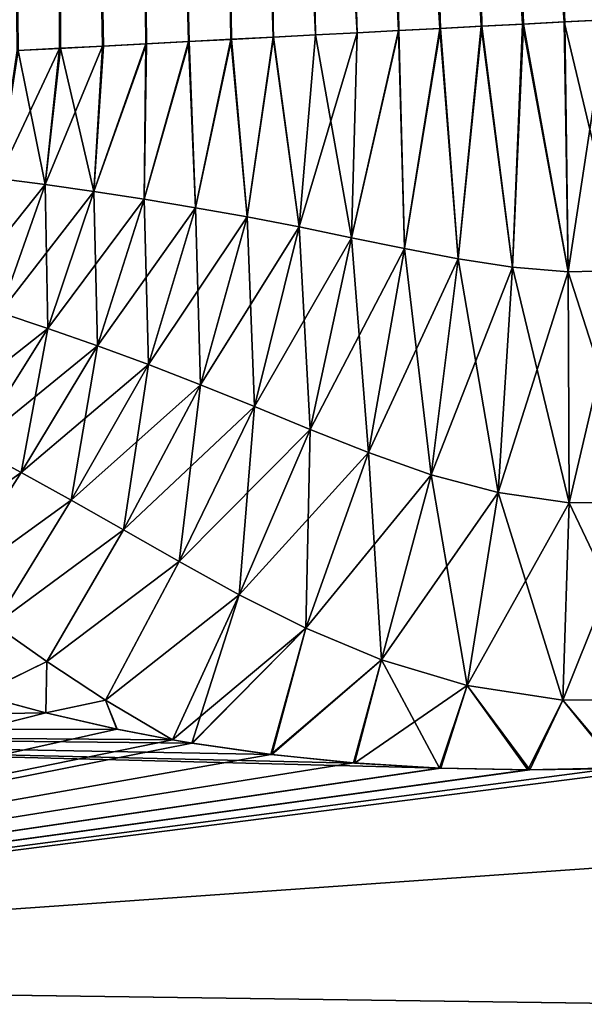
# Model space of a CAD drawing. Header units: millimetres. Extents: x -68 to 68, y -375 to 321.
# Tile 32 of 48: x 44.57 to 49.1, y 70.98 to 78.88. Entities that reach past the tile are written whole.
import ezdxf

# ---------------------------------------------------------------- set-up
doc = ezdxf.new("R2010")
doc.units = ezdxf.units.MM
doc.header["$LTSCALE"] = 33.374815
for name, color, linetype in [('20', 7, 'CONTINUOUS'), ('25', 7, 'CONTINUOUS'), ('27', 7, 'CONTINUOUS'), ('28', 7, 'CONTINUOUS'), ('29', 7, 'CONTINUOUS')]:
    doc.layers.add(name, color=color, linetype=linetype)

msp = doc.modelspace()

# ---------------------------------------------------------------- linework, layer by layer
at = {"layer": '20', "color": 7, "linetype": 'CONTINUOUS', "true_color": 0x999999}
for points in [[(44.7834, 73.3211, -8.6034), (36.0586, 73.1826, -8.2505), (44.243, 73.4668, -8.3369), (44.7834, 73.3211, -8.6034)], [(44.2475, 73.4655, 8.3393), (36.3057, 71.17, 11.0412), (44.7838, 73.321, 8.6036), (44.2475, 73.4655, 8.3393)], [(45.3563, 73.1907, -8.8362), (36.0586, 73.1826, -8.2505), (44.7834, 73.3211, -8.6034), (45.3563, 73.1907, -8.8362)], [(44.7838, 73.321, 8.6036), (36.3057, 71.17, 11.0412), (45.3529, 73.1914, 8.8349), (44.7838, 73.321, 8.6036)], [(45.8008, 73.1056, -8.9863), (36.0586, 73.1826, -8.2505), (45.3563, 73.1907, -8.8362), (45.8008, 73.1056, -8.9863)], [(36.3057, 71.17, -11.0412), (36.0586, 73.1826, -8.2505), (47.9527, 72.8771, -9.4133), (36.3057, 71.17, -11.0412)], [(47.9527, 72.8771, -9.4133), (36.0586, 73.1826, -8.2505), (47.2608, 72.9189, -9.3241), (47.9527, 72.8771, -9.4133)], [(47.2608, 72.9189, -9.3241), (36.0586, 73.1826, -8.2505), (46.596, 72.9869, -9.1973), (47.2608, 72.9189, -9.3241)], [(46.596, 72.9869, -9.1973), (36.0586, 73.1826, -8.2505), (45.9608, 73.0783, -9.0344), (46.596, 72.9869, -9.1973)], [(45.9608, 73.0783, -9.0344), (36.0586, 73.1826, -8.2505), (45.8008, 73.1056, -8.9863), (45.9608, 73.0783, -9.0344)], [(45.3529, 73.1914, 8.8349), (36.3057, 71.17, 11.0412), (45.8006, 73.1056, 8.9862), (45.3529, 73.1914, 8.8349)], [(45.8006, 73.1056, 8.9862), (36.3057, 71.17, 11.0412), (45.9545, 73.0794, 9.0325), (45.8006, 73.1056, 8.9862)], [(45.9545, 73.0794, 9.0325), (36.3057, 71.17, 11.0412), (46.5879, 72.9879, 9.1955), (45.9545, 73.0794, 9.0325)], [(63.073, 73.0543, 9.7866), (36.3057, 71.17, 11.0412), (63.3499, 70.7989, 11.8327), (63.073, 73.0543, 9.7866)], [(36.3057, 71.17, 11.0412), (63.073, 73.0543, 9.7866), (50.0944, 72.9282, 9.4439), (36.3057, 71.17, 11.0412)], [(63.35, 70.7986, -11.8329), (36.3057, 71.17, -11.0412), (63.0731, 73.0539, -9.787), (63.35, 70.7986, -11.8329)], [(63.0731, 73.0539, -9.787), (36.3057, 71.17, -11.0412), (48.6653, 72.8641, -9.4635), (63.0731, 73.0539, -9.787)], [(49.3896, 72.8815, -9.4733), (63.0731, 73.0539, -9.787), (48.6653, 72.8641, -9.4635), (49.3896, 72.8815, -9.4733)], [(46.5879, 72.9879, 9.1955), (36.3057, 71.17, 11.0412), (47.2514, 72.9196, 9.3226), (46.5879, 72.9879, 9.1955)], [(49.3719, 72.8807, 9.4736), (36.3057, 71.17, 11.0412), (50.0944, 72.9282, 9.4439), (49.3719, 72.8807, 9.4736)], [(47.2514, 72.9196, 9.3226), (36.3057, 71.17, 11.0412), (47.9413, 72.8775, 9.4122), (47.2514, 72.9196, 9.3226)], [(48.6509, 72.864, 9.4629), (36.3057, 71.17, 11.0412), (49.3719, 72.8807, 9.4736), (48.6509, 72.864, 9.4629)], [(47.9413, 72.8775, 9.4122), (36.3057, 71.17, 11.0412), (48.6509, 72.864, 9.4629), (47.9413, 72.8775, 9.4122)], [(48.6653, 72.8641, -9.4635), (36.3057, 71.17, -11.0412), (47.9527, 72.8771, -9.4133), (48.6653, 72.8641, -9.4635)], [(36.3057, 71.17, 11.0412), (36.6181, 68.6256, 13.3492), (63.3499, 70.7989, 11.8327), (36.3057, 71.17, 11.0412)], [(36.6181, 68.6256, -13.3492), (36.3057, 71.17, -11.0412), (63.35, 70.7986, -11.8329), (36.6181, 68.6256, -13.3492)]]:
    msp.add_3dface(points, dxfattribs=at)
at = {"layer": '25', "color": 7, "linetype": 'CONTINUOUS', "true_color": 0x999999}
for points in [[(47.9018, 100.892, 4.7), (47.2339, 100.857, 4.6522), (48.9416, 78.8609, 6.2412), (47.9018, 100.892, 4.7)], [(49.6067, 78.8957, 6.2179), (47.9018, 100.892, 4.7), (49.2744, 78.8783, 6.2384), (49.6067, 78.8957, 6.2179)], [(49.2744, 78.8783, 6.2384), (47.9018, 100.892, 4.7), (48.9416, 78.8609, 6.2412), (49.2744, 78.8783, 6.2384)], [(46.5795, 100.8227, 4.5096), (45.9521, 100.7899, 4.2753), (47.2805, 78.7738, 5.9837), (46.5795, 100.8227, 4.5096)], [(47.2339, 100.857, 4.6522), (46.5795, 100.8227, 4.5096), (47.9448, 78.8086, 6.1423), (47.2339, 100.857, 4.6522)], [(47.9448, 78.8086, 6.1423), (46.5795, 100.8227, 4.5096), (47.613, 78.7912, 6.0727), (47.9448, 78.8086, 6.1423)], [(47.613, 78.7912, 6.0727), (46.5795, 100.8227, 4.5096), (47.2805, 78.7738, 5.9837), (47.613, 78.7912, 6.0727)], [(48.9416, 78.8609, 6.2412), (47.2339, 100.857, 4.6522), (48.609, 78.8434, 6.2262), (48.9416, 78.8609, 6.2412)], [(48.609, 78.8434, 6.2262), (47.2339, 100.857, 4.6522), (48.2767, 78.826, 6.1933), (48.609, 78.8434, 6.2262)], [(48.2767, 78.826, 6.1933), (47.2339, 100.857, 4.6522), (47.9448, 78.8086, 6.1423), (48.2767, 78.826, 6.1933)], [(44.8282, 100.731, 3.552), (44.3547, 100.7061, 3.0778), (44.9019, 78.6491, 4.6541), (44.8282, 100.731, 3.552)], [(45.3643, 100.7591, 3.9539), (44.8282, 100.731, 3.552), (45.5918, 78.6853, 5.1896), (45.3643, 100.7591, 3.9539)], [(45.5918, 78.6853, 5.1896), (44.8282, 100.731, 3.552), (45.2464, 78.6672, 4.9409), (45.5918, 78.6853, 5.1896)], [(45.2464, 78.6672, 4.9409), (44.8282, 100.731, 3.552), (44.9019, 78.6491, 4.6541), (45.2464, 78.6672, 4.9409)], [(45.9521, 100.7899, 4.2753), (45.3643, 100.7591, 3.9539), (46.2746, 78.7211, 5.5864), (45.9521, 100.7899, 4.2753)], [(46.2746, 78.7211, 5.5864), (45.3643, 100.7591, 3.9539), (45.935, 78.7033, 5.4035), (46.2746, 78.7211, 5.5864)], [(45.935, 78.7033, 5.4035), (45.3643, 100.7591, 3.9539), (45.5918, 78.6853, 5.1896), (45.935, 78.7033, 5.4035)], [(47.2805, 78.7738, 5.9837), (45.9521, 100.7899, 4.2753), (46.9468, 78.7563, 5.874), (47.2805, 78.7738, 5.9837)], [(46.9468, 78.7563, 5.874), (45.9521, 100.7899, 4.2753), (46.6116, 78.7388, 5.7423), (46.9468, 78.7563, 5.874)], [(46.6116, 78.7388, 5.7423), (45.9521, 100.7899, 4.2753), (46.2746, 78.7211, 5.5864), (46.6116, 78.7388, 5.7423)], [(44.9019, 78.6491, 4.6541), (44.3547, 100.7061, 3.0778), (44.5627, 78.6314, 4.3266), (44.9019, 78.6491, 4.6541)]]:
    msp.add_3dface(points, dxfattribs=at)
at = {"layer": '27', "color": 7, "linetype": 'CONTINUOUS', "true_color": 0x999999}
for points in [[(47.2333, 100.857, -4.6521), (47.9013, 100.892, -4.7), (48.2812, 78.8263, -6.1938), (47.2333, 100.857, -4.6521)], [(48.2812, 78.8263, -6.1938), (47.9013, 100.892, -4.7), (48.6144, 78.8437, -6.2266), (48.2812, 78.8263, -6.1938)], [(48.6144, 78.8437, -6.2266), (47.9013, 100.892, -4.7), (48.9485, 78.8612, -6.2413), (48.6144, 78.8437, -6.2266)], [(48.9485, 78.8612, -6.2413), (47.9013, 100.892, -4.7), (49.2826, 78.8787, -6.2381), (48.9485, 78.8612, -6.2413)], [(45.9514, 100.7898, -4.275), (46.5788, 100.8227, -4.5094), (46.6088, 78.7386, -5.7411), (45.9514, 100.7898, -4.275)], [(46.5788, 100.8227, -4.5094), (47.2333, 100.857, -4.6521), (47.6164, 78.7914, -6.0735), (46.5788, 100.8227, -4.5094)], [(46.6088, 78.7386, -5.7411), (46.5788, 100.8227, -4.5094), (46.9468, 78.7563, -5.874), (46.6088, 78.7386, -5.7411)], [(46.9468, 78.7563, -5.874), (46.5788, 100.8227, -4.5094), (47.2826, 78.7739, -5.9843), (46.9468, 78.7563, -5.874)], [(47.2826, 78.7739, -5.9843), (46.5788, 100.8227, -4.5094), (47.6164, 78.7914, -6.0735), (47.2826, 78.7739, -5.9843)], [(47.6164, 78.7914, -6.0735), (47.2333, 100.857, -4.6521), (47.9488, 78.8088, -6.143), (47.6164, 78.7914, -6.0735)], [(47.9488, 78.8088, -6.143), (47.2333, 100.857, -4.6521), (48.2812, 78.8263, -6.1938), (47.9488, 78.8088, -6.143)], [(44.3542, 100.7061, -3.0773), (44.8276, 100.7309, -3.5515), (44.5547, 78.631, -4.3182), (44.3542, 100.7061, -3.0773)], [(44.5547, 78.631, -4.3182), (44.8276, 100.7309, -3.5515), (44.894, 78.6487, -4.6471), (44.5547, 78.631, -4.3182)], [(44.8276, 100.7309, -3.5515), (45.3637, 100.759, -3.9535), (45.2392, 78.6668, -4.9353), (44.8276, 100.7309, -3.5515)], [(44.894, 78.6487, -4.6471), (44.8276, 100.7309, -3.5515), (45.2392, 78.6668, -4.9353), (44.894, 78.6487, -4.6471)], [(45.2392, 78.6668, -4.9353), (45.3637, 100.759, -3.9535), (45.5853, 78.685, -5.1852), (45.2392, 78.6668, -4.9353)], [(45.3637, 100.759, -3.9535), (45.9514, 100.7898, -4.275), (45.9281, 78.7029, -5.3995), (45.3637, 100.759, -3.9535)], [(45.5853, 78.685, -5.1852), (45.3637, 100.759, -3.9535), (45.9281, 78.7029, -5.3995), (45.5853, 78.685, -5.1852)], [(45.9281, 78.7029, -5.3995), (45.9514, 100.7898, -4.275), (46.2691, 78.7208, -5.5837), (45.9281, 78.7029, -5.3995)], [(46.2691, 78.7208, -5.5837), (45.9514, 100.7898, -4.275), (46.6088, 78.7386, -5.7411), (46.2691, 78.7208, -5.5837)]]:
    msp.add_3dface(points, dxfattribs=at)
at = {"layer": '28', "color": 7, "linetype": 'CONTINUOUS', "true_color": 0x999999}
for points in [[(49.2744, 78.8783, 6.2384), (48.9416, 78.8609, 6.2412), (49.4187, 76.8678, 6.634), (49.2744, 78.8783, 6.2384)], [(47.613, 78.7912, 6.0727), (47.2805, 78.7738, 5.9837), (47.236, 77.1309, 6.2654), (47.613, 78.7912, 6.0727)], [(47.613, 78.7912, 6.0727), (47.236, 77.1309, 6.2654), (47.6602, 77.0431, 6.403), (47.613, 78.7912, 6.0727)], [(47.9448, 78.8086, 6.1423), (47.613, 78.7912, 6.0727), (47.6602, 77.0431, 6.403), (47.9448, 78.8086, 6.1423)], [(47.9448, 78.8086, 6.1423), (47.6602, 77.0431, 6.403), (48.0906, 76.96, 6.5123), (47.9448, 78.8086, 6.1423)], [(48.2767, 78.826, 6.1933), (47.9448, 78.8086, 6.1423), (48.0906, 76.96, 6.5123), (48.2767, 78.826, 6.1933)], [(48.2767, 78.826, 6.1933), (48.0906, 76.96, 6.5123), (48.5284, 76.8932, 6.5905), (48.2767, 78.826, 6.1933)], [(48.609, 78.8434, 6.2262), (48.2767, 78.826, 6.1933), (48.5284, 76.8932, 6.5905), (48.609, 78.8434, 6.2262)], [(48.609, 78.8434, 6.2262), (48.5284, 76.8932, 6.5905), (48.9727, 76.858, 6.6328), (48.609, 78.8434, 6.2262)], [(48.9416, 78.8609, 6.2412), (48.609, 78.8434, 6.2262), (48.9727, 76.858, 6.6328), (48.9416, 78.8609, 6.2412)], [(48.9416, 78.8609, 6.2412), (48.9727, 76.858, 6.6328), (49.4187, 76.8678, 6.634), (48.9416, 78.8609, 6.2412)], [(46.2746, 78.7211, 5.5864), (45.935, 78.7033, 5.4035), (45.9839, 77.371, 5.6753), (46.2746, 78.7211, 5.5864)], [(46.2746, 78.7211, 5.5864), (45.9839, 77.371, 5.6753), (46.3985, 77.2969, 5.9038), (46.2746, 78.7211, 5.5864)], [(46.6116, 78.7388, 5.7423), (46.2746, 78.7211, 5.5864), (46.3985, 77.2969, 5.9038), (46.6116, 78.7388, 5.7423)], [(46.6116, 78.7388, 5.7423), (46.3985, 77.2969, 5.9038), (46.8158, 77.2165, 6.0996), (46.6116, 78.7388, 5.7423)], [(46.9468, 78.7563, 5.874), (46.6116, 78.7388, 5.7423), (46.8158, 77.2165, 6.0996), (46.9468, 78.7563, 5.874)], [(46.9468, 78.7563, 5.874), (46.8158, 77.2165, 6.0996), (47.236, 77.1309, 6.2654), (46.9468, 78.7563, 5.874)], [(47.2805, 78.7738, 5.9837), (46.9468, 78.7563, 5.874), (47.236, 77.1309, 6.2654), (47.2805, 78.7738, 5.9837)], [(44.5627, 78.6314, 4.3266), (44.4012, 77.6064, 4.3783), (44.7776, 77.5562, 4.7645), (44.5627, 78.6314, 4.3266)], [(44.9019, 78.6491, 4.6541), (44.5627, 78.6314, 4.3266), (44.7776, 77.5562, 4.7645), (44.9019, 78.6491, 4.6541)], [(44.9019, 78.6491, 4.6541), (44.7776, 77.5562, 4.7645), (45.1701, 77.5003, 5.1082), (44.9019, 78.6491, 4.6541)], [(45.2464, 78.6672, 4.9409), (44.9019, 78.6491, 4.6541), (45.1701, 77.5003, 5.1082), (45.2464, 78.6672, 4.9409)], [(45.5918, 78.6853, 5.1896), (45.2464, 78.6672, 4.9409), (45.1701, 77.5003, 5.1082), (45.5918, 78.6853, 5.1896)], [(45.5918, 78.6853, 5.1896), (45.1701, 77.5003, 5.1082), (45.5735, 77.4387, 5.4111), (45.5918, 78.6853, 5.1896)], [(45.935, 78.7033, 5.4035), (45.5918, 78.6853, 5.1896), (45.5735, 77.4387, 5.4111), (45.935, 78.7033, 5.4035)], [(45.935, 78.7033, 5.4035), (45.5735, 77.4387, 5.4111), (45.9839, 77.371, 5.6753), (45.935, 78.7033, 5.4035)], [(44.4012, 77.6064, 4.3783), (44.4175, 76.5309, 4.9941), (44.7776, 77.5562, 4.7645), (44.4012, 77.6064, 4.3783)], [(44.4175, 76.5309, 4.9941), (44.8011, 76.4036, 5.3804), (44.7776, 77.5562, 4.7645), (44.4175, 76.5309, 4.9941)], [(44.7776, 77.5562, 4.7645), (44.8011, 76.4036, 5.3804), (45.1701, 77.5003, 5.1082), (44.7776, 77.5562, 4.7645)], [(44.8011, 76.4036, 5.3804), (45.1985, 76.2649, 5.7311), (45.1701, 77.5003, 5.1082), (44.8011, 76.4036, 5.3804)], [(45.1701, 77.5003, 5.1082), (45.1985, 76.2649, 5.7311), (45.5735, 77.4387, 5.4111), (45.1701, 77.5003, 5.1082)], [(45.1985, 76.2649, 5.7311), (45.607, 76.1143, 6.0496), (45.5735, 77.4387, 5.4111), (45.1985, 76.2649, 5.7311)], [(45.5735, 77.4387, 5.4111), (45.607, 76.1143, 6.0496), (45.9839, 77.371, 5.6753), (45.5735, 77.4387, 5.4111)], [(45.607, 76.1143, 6.0496), (46.0259, 75.9518, 6.3395), (45.9839, 77.371, 5.6753), (45.607, 76.1143, 6.0496)], [(45.9839, 77.371, 5.6753), (46.0259, 75.9518, 6.3395), (46.3985, 77.2969, 5.9038), (45.9839, 77.371, 5.6753)], [(46.0259, 75.9518, 6.3395), (46.4568, 75.7775, 6.6048), (46.3985, 77.2969, 5.9038), (46.0259, 75.9518, 6.3395)], [(46.3985, 77.2969, 5.9038), (46.4568, 75.7775, 6.6048), (46.8158, 77.2165, 6.0996), (46.3985, 77.2969, 5.9038)], [(46.4568, 75.7775, 6.6048), (46.9038, 75.5939, 6.8483), (46.8158, 77.2165, 6.0996), (46.4568, 75.7775, 6.6048)], [(46.8158, 77.2165, 6.0996), (46.9038, 75.5939, 6.8483), (47.236, 77.1309, 6.2654), (46.8158, 77.2165, 6.0996)], [(46.9038, 75.5939, 6.8483), (47.3737, 75.4072, 7.0699), (47.236, 77.1309, 6.2654), (46.9038, 75.5939, 6.8483)], [(47.236, 77.1309, 6.2654), (47.3737, 75.4072, 7.0699), (47.6602, 77.0431, 6.403), (47.236, 77.1309, 6.2654)], [(47.3737, 75.4072, 7.0699), (47.8747, 75.2306, 7.2642), (47.6602, 77.0431, 6.403), (47.3737, 75.4072, 7.0699)], [(47.6602, 77.0431, 6.403), (47.8747, 75.2306, 7.2642), (48.0906, 76.96, 6.5123), (47.6602, 77.0431, 6.403)], [(47.8747, 75.2306, 7.2642), (48.4124, 75.0866, 7.4176), (48.0906, 76.96, 6.5123), (47.8747, 75.2306, 7.2642)], [(48.0906, 76.96, 6.5123), (48.4124, 75.0866, 7.4176), (48.5284, 76.8932, 6.5905), (48.0906, 76.96, 6.5123)], [(48.4124, 75.0866, 7.4176), (48.9832, 75.0044, 7.5092), (48.5284, 76.8932, 6.5905), (48.4124, 75.0866, 7.4176)], [(48.5284, 76.8932, 6.5905), (48.9832, 75.0044, 7.5092), (48.9727, 76.858, 6.6328), (48.5284, 76.8932, 6.5905)], [(48.9727, 76.858, 6.6328), (49.5689, 75.0091, 7.5194), (49.4187, 76.8678, 6.634), (48.9727, 76.858, 6.6328)], [(48.9832, 75.0044, 7.5092), (49.5689, 75.0091, 7.5194), (48.9727, 76.858, 6.6328), (48.9832, 75.0044, 7.5092)], [(44.4175, 76.5309, 4.9941), (44.2028, 75.4537, 5.7709), (44.8011, 76.4036, 5.3804), (44.4175, 76.5309, 4.9941)], [(44.2028, 75.4537, 5.7709), (44.586, 75.2485, 6.1924), (44.8011, 76.4036, 5.3804), (44.2028, 75.4537, 5.7709)], [(44.8011, 76.4036, 5.3804), (44.586, 75.2485, 6.1924), (45.1985, 76.2649, 5.7311), (44.8011, 76.4036, 5.3804)], [(44.586, 75.2485, 6.1924), (44.9863, 75.0269, 6.5915), (45.1985, 76.2649, 5.7311), (44.586, 75.2485, 6.1924)], [(45.1985, 76.2649, 5.7311), (44.9863, 75.0269, 6.5915), (45.607, 76.1143, 6.0496), (45.1985, 76.2649, 5.7311)], [(44.9863, 75.0269, 6.5915), (45.4065, 74.7888, 6.9735), (45.607, 76.1143, 6.0496), (44.9863, 75.0269, 6.5915)], [(45.607, 76.1143, 6.0496), (45.4065, 74.7888, 6.9735), (46.0259, 75.9518, 6.3395), (45.607, 76.1143, 6.0496)], [(45.4065, 74.7888, 6.9735), (45.8525, 74.5349, 7.3434), (46.0259, 75.9518, 6.3395), (45.4065, 74.7888, 6.9735)], [(46.0259, 75.9518, 6.3395), (45.8525, 74.5349, 7.3434), (46.4568, 75.7775, 6.6048), (46.0259, 75.9518, 6.3395)], [(45.8525, 74.5349, 7.3434), (46.3352, 74.2687, 7.7045), (46.4568, 75.7775, 6.6048), (45.8525, 74.5349, 7.3434)], [(46.4568, 75.7775, 6.6048), (46.3352, 74.2687, 7.7045), (46.9038, 75.5939, 6.8483), (46.4568, 75.7775, 6.6048)], [(46.3352, 74.2687, 7.7045), (46.8703, 73.9996, 8.054), (46.9038, 75.5939, 6.8483), (46.3352, 74.2687, 7.7045)], [(46.9038, 75.5939, 6.8483), (46.8703, 73.9996, 8.054), (47.3737, 75.4072, 7.0699), (46.9038, 75.5939, 6.8483)], [(44.2028, 75.4537, 5.7709), (43.6226, 74.5611, 6.5575), (44.586, 75.2485, 6.1924), (44.2028, 75.4537, 5.7709)], [(46.8703, 73.9996, 8.054), (47.476, 73.7464, 8.3783), (47.3737, 75.4072, 7.0699), (46.8703, 73.9996, 8.054)], [(47.3737, 75.4072, 7.0699), (47.476, 73.7464, 8.3783), (47.8747, 75.2306, 7.2642), (47.3737, 75.4072, 7.0699)], [(43.6226, 74.5611, 6.5575), (43.9838, 74.3031, 7.043), (44.586, 75.2485, 6.1924), (43.6226, 74.5611, 6.5575)], [(44.586, 75.2485, 6.1924), (43.9838, 74.3031, 7.043), (44.9863, 75.0269, 6.5915), (44.586, 75.2485, 6.1924)], [(47.476, 73.7464, 8.3783), (48.1649, 73.541, 8.6467), (47.8747, 75.2306, 7.2642), (47.476, 73.7464, 8.3783)], [(47.8747, 75.2306, 7.2642), (48.1649, 73.541, 8.6467), (48.4124, 75.0866, 7.4176), (47.8747, 75.2306, 7.2642)], [(48.1649, 73.541, 8.6467), (48.9299, 73.4239, 8.8141), (48.4124, 75.0866, 7.4176), (48.1649, 73.541, 8.6467)], [(48.4124, 75.0866, 7.4176), (48.9299, 73.4239, 8.8141), (48.9832, 75.0044, 7.5092), (48.4124, 75.0866, 7.4176)], [(43.9838, 74.3031, 7.043), (44.371, 74.0269, 7.5232), (44.9863, 75.0269, 6.5915), (43.9838, 74.3031, 7.043)], [(44.9863, 75.0269, 6.5915), (44.371, 74.0269, 7.5232), (45.4065, 74.7888, 6.9735), (44.9863, 75.0269, 6.5915)], [(48.9299, 73.4239, 8.8141), (49.7323, 73.4295, 8.8382), (48.9832, 75.0044, 7.5092), (48.9299, 73.4239, 8.8141)], [(48.9832, 75.0044, 7.5092), (49.7323, 73.4295, 8.8382), (49.5689, 75.0091, 7.5194), (48.9832, 75.0044, 7.5092)], [(44.371, 74.0269, 7.5232), (44.7923, 73.7329, 8.0047), (45.4065, 74.7888, 6.9735), (44.371, 74.0269, 7.5232)], [(45.4065, 74.7888, 6.9735), (44.7923, 73.7329, 8.0047), (45.8525, 74.5349, 7.3434), (45.4065, 74.7888, 6.9735)], [(44.7923, 73.7329, 8.0047), (45.2618, 73.4234, 8.4927), (45.8525, 74.5349, 7.3434), (44.7923, 73.7329, 8.0047)], [(45.8525, 74.5349, 7.3434), (45.2618, 73.4234, 8.4927), (46.3352, 74.2687, 7.7045), (45.8525, 74.5349, 7.3434)], [(45.2618, 73.4234, 8.4927), (45.8006, 73.1056, 8.9862), (46.3352, 74.2687, 7.7045), (45.2618, 73.4234, 8.4927)], [(45.8006, 73.1056, 8.9862), (45.9545, 73.0794, 9.0325), (46.3352, 74.2687, 7.7045), (45.8006, 73.1056, 8.9862)], [(46.3352, 74.2687, 7.7045), (45.9545, 73.0794, 9.0325), (46.8703, 73.9996, 8.054), (46.3352, 74.2687, 7.7045)], [(44.371, 74.0269, 7.5232), (44.2475, 73.4655, 8.3393), (44.7923, 73.7329, 8.0047), (44.371, 74.0269, 7.5232)], [(45.9545, 73.0794, 9.0325), (46.5879, 72.9879, 9.1955), (46.8703, 73.9996, 8.054), (45.9545, 73.0794, 9.0325)], [(46.8703, 73.9996, 8.054), (46.5879, 72.9879, 9.1955), (47.476, 73.7464, 8.3783), (46.8703, 73.9996, 8.054)], [(44.2475, 73.4655, 8.3393), (44.7838, 73.321, 8.6036), (44.7923, 73.7329, 8.0047), (44.2475, 73.4655, 8.3393)], [(44.7923, 73.7329, 8.0047), (44.7838, 73.321, 8.6036), (45.2618, 73.4234, 8.4927), (44.7923, 73.7329, 8.0047)], [(46.5879, 72.9879, 9.1955), (47.2514, 72.9196, 9.3226), (47.476, 73.7464, 8.3783), (46.5879, 72.9879, 9.1955)], [(47.2514, 72.9196, 9.3226), (47.9413, 72.8775, 9.4122), (47.476, 73.7464, 8.3783), (47.2514, 72.9196, 9.3226)], [(47.476, 73.7464, 8.3783), (47.9413, 72.8775, 9.4122), (48.1649, 73.541, 8.6467), (47.476, 73.7464, 8.3783)], [(47.9413, 72.8775, 9.4122), (48.6509, 72.864, 9.4629), (48.1649, 73.541, 8.6467), (47.9413, 72.8775, 9.4122)], [(48.1649, 73.541, 8.6467), (48.6509, 72.864, 9.4629), (48.9299, 73.4239, 8.8141), (48.1649, 73.541, 8.6467)], [(44.7838, 73.321, 8.6036), (45.3529, 73.1914, 8.8349), (45.2618, 73.4234, 8.4927), (44.7838, 73.321, 8.6036)], [(45.3529, 73.1914, 8.8349), (45.8006, 73.1056, 8.9862), (45.2618, 73.4234, 8.4927), (45.3529, 73.1914, 8.8349)], [(48.6509, 72.864, 9.4629), (49.3719, 72.8807, 9.4736), (48.9299, 73.4239, 8.8141), (48.6509, 72.864, 9.4629)], [(48.9299, 73.4239, 8.8141), (49.3719, 72.8807, 9.4736), (49.7323, 73.4295, 8.8382), (48.9299, 73.4239, 8.8141)]]:
    msp.add_3dface(points, dxfattribs=at)
at = {"layer": '29', "color": 7, "linetype": 'CONTINUOUS', "true_color": 0x999999}
for points in [[(48.9485, 78.8612, -6.2413), (49.2826, 78.8787, -6.2381), (48.9727, 76.858, -6.6328), (48.9485, 78.8612, -6.2413)], [(49.2826, 78.8787, -6.2381), (49.4188, 76.8678, -6.634), (48.9727, 76.858, -6.6328), (49.2826, 78.8787, -6.2381)], [(47.2826, 78.7739, -5.9843), (47.6164, 78.7914, -6.0735), (47.236, 77.1309, -6.2654), (47.2826, 78.7739, -5.9843)], [(47.6164, 78.7914, -6.0735), (47.6603, 77.0431, -6.403), (47.236, 77.1309, -6.2654), (47.6164, 78.7914, -6.0735)], [(47.6164, 78.7914, -6.0735), (47.9488, 78.8088, -6.143), (47.6603, 77.0431, -6.403), (47.6164, 78.7914, -6.0735)], [(47.9488, 78.8088, -6.143), (48.0906, 76.96, -6.5123), (47.6603, 77.0431, -6.403), (47.9488, 78.8088, -6.143)], [(47.9488, 78.8088, -6.143), (48.2812, 78.8263, -6.1938), (48.0906, 76.96, -6.5123), (47.9488, 78.8088, -6.143)], [(48.2812, 78.8263, -6.1938), (48.5284, 76.8932, -6.5905), (48.0906, 76.96, -6.5123), (48.2812, 78.8263, -6.1938)], [(48.2812, 78.8263, -6.1938), (48.6144, 78.8437, -6.2266), (48.5284, 76.8932, -6.5905), (48.2812, 78.8263, -6.1938)], [(48.6144, 78.8437, -6.2266), (48.9727, 76.858, -6.6328), (48.5284, 76.8932, -6.5905), (48.6144, 78.8437, -6.2266)], [(48.6144, 78.8437, -6.2266), (48.9485, 78.8612, -6.2413), (48.9727, 76.858, -6.6328), (48.6144, 78.8437, -6.2266)], [(45.9281, 78.7029, -5.3995), (46.2691, 78.7208, -5.5837), (45.9839, 77.371, -5.6753), (45.9281, 78.7029, -5.3995)], [(46.2691, 78.7208, -5.5837), (46.3985, 77.2969, -5.9038), (45.9839, 77.371, -5.6753), (46.2691, 78.7208, -5.5837)], [(46.2691, 78.7208, -5.5837), (46.6088, 78.7386, -5.7411), (46.3985, 77.2969, -5.9038), (46.2691, 78.7208, -5.5837)], [(46.6088, 78.7386, -5.7411), (46.8158, 77.2165, -6.0996), (46.3985, 77.2969, -5.9038), (46.6088, 78.7386, -5.7411)], [(46.6088, 78.7386, -5.7411), (46.9468, 78.7563, -5.874), (46.8158, 77.2165, -6.0996), (46.6088, 78.7386, -5.7411)], [(46.9468, 78.7563, -5.874), (47.2826, 78.7739, -5.9843), (46.8158, 77.2165, -6.0996), (46.9468, 78.7563, -5.874)], [(47.2826, 78.7739, -5.9843), (47.236, 77.1309, -6.2654), (46.8158, 77.2165, -6.0996), (47.2826, 78.7739, -5.9843)], [(44.5547, 78.631, -4.3182), (44.894, 78.6487, -4.6471), (44.4012, 77.6064, -4.3783), (44.5547, 78.631, -4.3182)], [(44.894, 78.6487, -4.6471), (44.7776, 77.5562, -4.7645), (44.4012, 77.6064, -4.3783), (44.894, 78.6487, -4.6471)], [(44.894, 78.6487, -4.6471), (45.2392, 78.6668, -4.9353), (44.7776, 77.5562, -4.7645), (44.894, 78.6487, -4.6471)], [(45.2392, 78.6668, -4.9353), (45.1701, 77.5003, -5.1082), (44.7776, 77.5562, -4.7645), (45.2392, 78.6668, -4.9353)], [(45.2392, 78.6668, -4.9353), (45.5853, 78.685, -5.1852), (45.1701, 77.5003, -5.1082), (45.2392, 78.6668, -4.9353)], [(45.5853, 78.685, -5.1852), (45.5735, 77.4387, -5.4111), (45.1701, 77.5003, -5.1082), (45.5853, 78.685, -5.1852)], [(45.5853, 78.685, -5.1852), (45.9281, 78.7029, -5.3995), (45.5735, 77.4387, -5.4111), (45.5853, 78.685, -5.1852)], [(45.9281, 78.7029, -5.3995), (45.9839, 77.371, -5.6753), (45.5735, 77.4387, -5.4111), (45.9281, 78.7029, -5.3995)], [(44.7776, 77.5562, -4.7645), (44.0518, 76.6468, -4.5702), (44.4012, 77.6064, -4.3783), (44.7776, 77.5562, -4.7645)], [(44.4175, 76.5309, -4.9941), (44.0518, 76.6468, -4.5702), (44.7776, 77.5562, -4.7645), (44.4175, 76.5309, -4.9941)], [(45.1701, 77.5003, -5.1082), (44.4175, 76.5309, -4.9941), (44.7776, 77.5562, -4.7645), (45.1701, 77.5003, -5.1082)], [(44.8011, 76.4036, -5.3804), (44.4175, 76.5309, -4.9941), (45.1701, 77.5003, -5.1082), (44.8011, 76.4036, -5.3804)], [(45.5735, 77.4387, -5.4111), (44.8011, 76.4036, -5.3804), (45.1701, 77.5003, -5.1082), (45.5735, 77.4387, -5.4111)], [(45.1985, 76.2649, -5.7311), (44.8011, 76.4036, -5.3804), (45.5735, 77.4387, -5.4111), (45.1985, 76.2649, -5.7311)], [(45.9839, 77.371, -5.6753), (45.1985, 76.2649, -5.7311), (45.5735, 77.4387, -5.4111), (45.9839, 77.371, -5.6753)], [(45.607, 76.1143, -6.0496), (45.1985, 76.2649, -5.7311), (45.9839, 77.371, -5.6753), (45.607, 76.1143, -6.0496)], [(46.3985, 77.2969, -5.9038), (45.607, 76.1143, -6.0496), (45.9839, 77.371, -5.6753), (46.3985, 77.2969, -5.9038)], [(46.0259, 75.9518, -6.3395), (45.607, 76.1143, -6.0496), (46.3985, 77.2969, -5.9038), (46.0259, 75.9518, -6.3395)], [(46.8158, 77.2165, -6.0996), (46.0259, 75.9518, -6.3395), (46.3985, 77.2969, -5.9038), (46.8158, 77.2165, -6.0996)], [(46.4568, 75.7775, -6.6048), (46.0259, 75.9518, -6.3395), (46.8158, 77.2165, -6.0996), (46.4568, 75.7775, -6.6048)], [(47.236, 77.1309, -6.2654), (46.4568, 75.7775, -6.6048), (46.8158, 77.2165, -6.0996), (47.236, 77.1309, -6.2654)], [(46.9038, 75.5939, -6.8483), (46.4568, 75.7775, -6.6048), (47.236, 77.1309, -6.2654), (46.9038, 75.5939, -6.8483)], [(47.6603, 77.0431, -6.403), (46.9038, 75.5939, -6.8483), (47.236, 77.1309, -6.2654), (47.6603, 77.0431, -6.403)], [(47.3737, 75.4072, -7.0699), (46.9038, 75.5939, -6.8483), (47.6603, 77.0431, -6.403), (47.3737, 75.4072, -7.0699)], [(48.0906, 76.96, -6.5123), (47.3737, 75.4072, -7.0699), (47.6603, 77.0431, -6.403), (48.0906, 76.96, -6.5123)], [(47.8747, 75.2306, -7.2642), (47.3737, 75.4072, -7.0699), (48.0906, 76.96, -6.5123), (47.8747, 75.2306, -7.2642)], [(48.5284, 76.8932, -6.5905), (47.8747, 75.2306, -7.2642), (48.0906, 76.96, -6.5123), (48.5284, 76.8932, -6.5905)], [(48.4124, 75.0866, -7.4176), (47.8747, 75.2306, -7.2642), (48.5284, 76.8932, -6.5905), (48.4124, 75.0866, -7.4176)], [(48.9727, 76.858, -6.6328), (48.4124, 75.0866, -7.4176), (48.5284, 76.8932, -6.5905), (48.9727, 76.858, -6.6328)], [(48.9832, 75.0044, -7.5092), (48.4124, 75.0866, -7.4176), (48.9727, 76.858, -6.6328), (48.9832, 75.0044, -7.5092)], [(49.4188, 76.8678, -6.634), (48.9832, 75.0044, -7.5092), (48.9727, 76.858, -6.6328), (49.4188, 76.8678, -6.634)], [(49.5689, 75.0091, -7.5194), (48.9832, 75.0044, -7.5092), (49.4188, 76.8678, -6.634), (49.5689, 75.0091, -7.5194)], [(44.8011, 76.4036, -5.3804), (43.8373, 75.6427, -5.3224), (44.4175, 76.5309, -4.9941), (44.8011, 76.4036, -5.3804)], [(44.2028, 75.4537, -5.7709), (43.8373, 75.6427, -5.3224), (44.8011, 76.4036, -5.3804), (44.2028, 75.4537, -5.7709)], [(45.1985, 76.2649, -5.7311), (44.2028, 75.4537, -5.7709), (44.8011, 76.4036, -5.3804), (45.1985, 76.2649, -5.7311)], [(44.5859, 75.2485, -6.1924), (44.2028, 75.4537, -5.7709), (45.1985, 76.2649, -5.7311), (44.5859, 75.2485, -6.1924)], [(45.607, 76.1143, -6.0496), (44.5859, 75.2485, -6.1924), (45.1985, 76.2649, -5.7311), (45.607, 76.1143, -6.0496)], [(44.9863, 75.0269, -6.5915), (44.5859, 75.2485, -6.1924), (45.607, 76.1143, -6.0496), (44.9863, 75.0269, -6.5915)], [(46.0259, 75.9518, -6.3395), (44.9863, 75.0269, -6.5915), (45.607, 76.1143, -6.0496), (46.0259, 75.9518, -6.3395)], [(45.4065, 74.7888, -6.9734), (44.9863, 75.0269, -6.5915), (46.0259, 75.9518, -6.3395), (45.4065, 74.7888, -6.9734)], [(46.4568, 75.7775, -6.6048), (45.4065, 74.7888, -6.9734), (46.0259, 75.9518, -6.3395), (46.4568, 75.7775, -6.6048)], [(45.8525, 74.5349, -7.3434), (45.4065, 74.7888, -6.9734), (46.4568, 75.7775, -6.6048), (45.8525, 74.5349, -7.3434)], [(46.9038, 75.5939, -6.8483), (45.8525, 74.5349, -7.3434), (46.4568, 75.7775, -6.6048), (46.9038, 75.5939, -6.8483)], [(46.3352, 74.2687, -7.7045), (45.8525, 74.5349, -7.3434), (46.9038, 75.5939, -6.8483), (46.3352, 74.2687, -7.7045)], [(47.3737, 75.4072, -7.0699), (46.3352, 74.2687, -7.7045), (46.9038, 75.5939, -6.8483), (47.3737, 75.4072, -7.0699)], [(44.2028, 75.4537, -5.7709), (44.5859, 75.2485, -6.1924), (43.6226, 74.561, -6.5576), (44.2028, 75.4537, -5.7709)], [(46.8703, 73.9996, -8.054), (46.3352, 74.2687, -7.7045), (47.3737, 75.4072, -7.0699), (46.8703, 73.9996, -8.054)], [(47.8747, 75.2306, -7.2642), (46.8703, 73.9996, -8.054), (47.3737, 75.4072, -7.0699), (47.8747, 75.2306, -7.2642)], [(43.6226, 74.561, -6.5576), (44.5859, 75.2485, -6.1924), (43.9838, 74.3031, -7.043), (43.6226, 74.561, -6.5576)], [(44.5859, 75.2485, -6.1924), (44.9863, 75.0269, -6.5915), (43.9838, 74.3031, -7.043), (44.5859, 75.2485, -6.1924)], [(47.476, 73.7464, -8.3783), (46.8703, 73.9996, -8.054), (47.8747, 75.2306, -7.2642), (47.476, 73.7464, -8.3783)], [(48.4124, 75.0866, -7.4176), (47.476, 73.7464, -8.3783), (47.8747, 75.2306, -7.2642), (48.4124, 75.0866, -7.4176)], [(48.1649, 73.541, -8.6467), (47.476, 73.7464, -8.3783), (48.4124, 75.0866, -7.4176), (48.1649, 73.541, -8.6467)], [(48.9832, 75.0044, -7.5092), (48.1649, 73.541, -8.6467), (48.4124, 75.0866, -7.4176), (48.9832, 75.0044, -7.5092)], [(43.9838, 74.3031, -7.043), (44.9863, 75.0269, -6.5915), (44.371, 74.0269, -7.5233), (43.9838, 74.3031, -7.043)], [(44.9863, 75.0269, -6.5915), (45.4065, 74.7888, -6.9734), (44.371, 74.0269, -7.5233), (44.9863, 75.0269, -6.5915)], [(48.9299, 73.4239, -8.8141), (48.1649, 73.541, -8.6467), (48.9832, 75.0044, -7.5092), (48.9299, 73.4239, -8.8141)], [(49.7323, 73.4295, -8.8382), (48.9299, 73.4239, -8.8141), (49.5689, 75.0091, -7.5194), (49.7323, 73.4295, -8.8382)], [(49.5689, 75.0091, -7.5194), (48.9299, 73.4239, -8.8141), (48.9832, 75.0044, -7.5092), (49.5689, 75.0091, -7.5194)], [(44.371, 74.0269, -7.5233), (45.4065, 74.7888, -6.9734), (44.7924, 73.7329, -8.0048), (44.371, 74.0269, -7.5233)], [(45.4065, 74.7888, -6.9734), (45.8525, 74.5349, -7.3434), (44.7924, 73.7329, -8.0048), (45.4065, 74.7888, -6.9734)], [(44.7924, 73.7329, -8.0048), (45.8525, 74.5349, -7.3434), (45.2619, 73.4234, -8.4927), (44.7924, 73.7329, -8.0048)], [(45.8525, 74.5349, -7.3434), (46.3352, 74.2687, -7.7045), (45.2619, 73.4234, -8.4927), (45.8525, 74.5349, -7.3434)], [(46.3352, 74.2687, -7.7045), (45.8008, 73.1056, -8.9863), (45.2619, 73.4234, -8.4927), (46.3352, 74.2687, -7.7045)], [(46.8703, 73.9996, -8.054), (45.8008, 73.1056, -8.9863), (46.3352, 74.2687, -7.7045), (46.8703, 73.9996, -8.054)], [(44.243, 73.4668, -8.3369), (44.371, 74.0269, -7.5233), (44.7924, 73.7329, -8.0048), (44.243, 73.4668, -8.3369)], [(45.9608, 73.0783, -9.0344), (45.8008, 73.1056, -8.9863), (46.8703, 73.9996, -8.054), (45.9608, 73.0783, -9.0344)], [(46.596, 72.9869, -9.1973), (45.9608, 73.0783, -9.0344), (46.8703, 73.9996, -8.054), (46.596, 72.9869, -9.1973)], [(47.476, 73.7464, -8.3783), (46.596, 72.9869, -9.1973), (46.8703, 73.9996, -8.054), (47.476, 73.7464, -8.3783)], [(44.7834, 73.3211, -8.6034), (44.243, 73.4668, -8.3369), (44.7924, 73.7329, -8.0048), (44.7834, 73.3211, -8.6034)], [(44.7834, 73.3211, -8.6034), (44.7924, 73.7329, -8.0048), (45.2619, 73.4234, -8.4927), (44.7834, 73.3211, -8.6034)], [(47.2608, 72.9189, -9.3241), (46.596, 72.9869, -9.1973), (47.476, 73.7464, -8.3783), (47.2608, 72.9189, -9.3241)], [(48.1649, 73.541, -8.6467), (47.2608, 72.9189, -9.3241), (47.476, 73.7464, -8.3783), (48.1649, 73.541, -8.6467)], [(47.9527, 72.8771, -9.4133), (47.2608, 72.9189, -9.3241), (48.1649, 73.541, -8.6467), (47.9527, 72.8771, -9.4133)], [(48.6653, 72.8641, -9.4635), (47.9527, 72.8771, -9.4133), (48.1649, 73.541, -8.6467), (48.6653, 72.8641, -9.4635)], [(48.9299, 73.4239, -8.8141), (48.6653, 72.8641, -9.4635), (48.1649, 73.541, -8.6467), (48.9299, 73.4239, -8.8141)], [(45.3563, 73.1907, -8.8362), (44.7834, 73.3211, -8.6034), (45.2619, 73.4234, -8.4927), (45.3563, 73.1907, -8.8362)], [(45.8008, 73.1056, -8.9863), (45.3563, 73.1907, -8.8362), (45.2619, 73.4234, -8.4927), (45.8008, 73.1056, -8.9863)], [(49.3896, 72.8815, -9.4733), (48.6653, 72.8641, -9.4635), (48.9299, 73.4239, -8.8141), (49.3896, 72.8815, -9.4733)], [(49.7323, 73.4295, -8.8382), (49.3896, 72.8815, -9.4733), (48.9299, 73.4239, -8.8141), (49.7323, 73.4295, -8.8382)]]:
    msp.add_3dface(points, dxfattribs=at)

doc.saveas('drawing.dxf')
